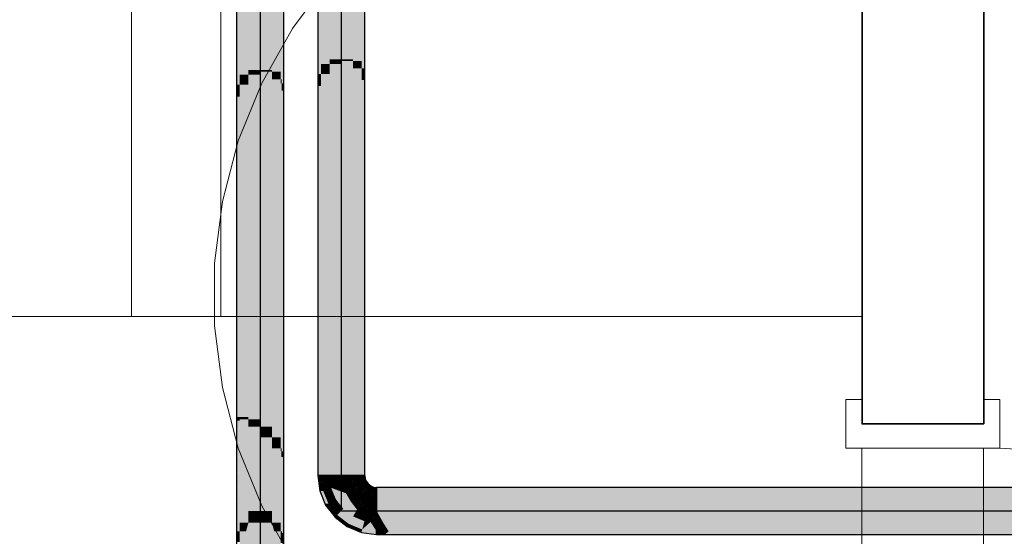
# Model space of a CAD drawing. Extents: x -297 to 573, y -46 to 548.
# Tile 14 of 256: x -34 to -10, y 208 to 220. Entities that reach past the tile are written whole.
import ezdxf
from ezdxf.lldxf.tags import DXFTag

# ---------------------------------------------------------------- set-up
doc = ezdxf.new("R2010")
doc.units = 0
doc.layers.get('0').update_dxf_attribs({"lineweight": 35})
for name, color, linetype, lineweight in [('0-Shading', 7, 'Continuous', 35), ('5_EG-BESTAND', 7, 'Continuous', 25), ('5_EG-HLSE', 7, 'Continuous', 25), ('5_EG-NEU', 7, 'Continuous', 25)]:
    doc.layers.add(name, color=color, linetype=linetype, lineweight=lineweight)
doc.layers.add('H_Ruecklauf_EG', color=5, linetype='Continuous', lineweight=25, true_color=0x0000ff)
doc.layers.add('H_Vorlauf_EG', color=1, linetype='Continuous', lineweight=25, true_color=0xff0000)
tags = doc.linetypes.add('ALL_S17', pattern=[0.0005, 0, -0.0005]).pattern_tags.tags
tags[6:7] = [DXFTag(74, 4), DXFTag(75, 0), DXFTag(340, '0'), DXFTag(46, 1.0), DXFTag(50, 0.0), DXFTag(44, 0.0), DXFTag(45, 0.0)]
tags[4:5] = [DXFTag(74, 4), DXFTag(75, 0), DXFTag(340, '0'), DXFTag(46, 1.0), DXFTag(50, 0.0), DXFTag(44, 0.0), DXFTag(45, 0.0)]
tags = doc.linetypes.add('PUNKT2_S9', pattern=[0.0005, 0, -0.0005]).pattern_tags.tags
tags[6:7] = [DXFTag(74, 4), DXFTag(75, 0), DXFTag(340, '0'), DXFTag(46, 1.0), DXFTag(50, 0.0), DXFTag(44, 0.0), DXFTag(45, 0.0)]
tags[4:5] = [DXFTag(74, 4), DXFTag(75, 0), DXFTag(340, '0'), DXFTag(46, 1.0), DXFTag(50, 0.0), DXFTag(44, 0.0), DXFTag(45, 0.0)]

# ---------------------------------------------------------------- blocks, each defined once
blk = doc.blocks.new('Shading-A07ALD3D1N', base_point=(94.309, 118.274))
at = {"layer": '0-Shading', "color": 14, "true_color": 0xa00000}
for points in [[(-25.525, 219.064), (-25.603, 219.064), (-25.525, 231.257)], [(-25.603, 219.064), (-25.525, 231.257), (-25.603, 231.257)], [(-26.607, 218.932), (-26.685, 218.932), (-26.607, 227.005)], [(-26.685, 218.932), (-26.607, 227.005), (-26.685, 227.005)], [(-25.525, 218.784), (-25.525, 219.064), (-25.603, 219.064)], [(-25.603, 218.784), (-25.525, 218.784), (-25.603, 219.064)], [(-26.685, 218.632), (-26.607, 218.932), (-26.685, 218.932)], [(-26.685, 218.632), (-26.607, 218.632), (-26.607, 218.932)], [(-25.603, 209.036), (-25.525, 209.036), (-25.603, 218.784)], [(-25.525, 209.036), (-25.603, 218.784), (-25.525, 218.784)], [(-26.685, 209.036), (-26.607, 209.036), (-26.685, 218.632)], [(-26.607, 209.036), (-26.685, 218.632), (-26.607, 218.632)], [(-26.672, 208.934), (-26.607, 209.036), (-26.685, 209.036)], [(-26.594, 208.934), (-26.672, 208.934), (-26.607, 209.036)], [(-26.658, 208.833), (-26.594, 208.934), (-26.672, 208.934)], [(-26.581, 208.833), (-26.658, 208.833), (-26.594, 208.934)], [(-25.593, 208.961), (-25.525, 209.036), (-25.603, 209.036)], [(-25.515, 208.961), (-25.593, 208.961), (-25.525, 209.036)], [(-25.59, 208.941), (-25.515, 208.961), (-25.593, 208.961)], [(-25.523, 208.941), (-25.59, 208.941), (-25.525, 208.958)], [(-25.563, 208.875), (-25.523, 208.941), (-25.59, 208.941)], [(-25.514, 208.875), (-25.563, 208.875), (-25.523, 208.941)], [(-25.554, 208.852), (-25.514, 208.875), (-25.563, 208.875)], [(-25.525, 208.852), (-25.554, 208.852), (-25.532, 208.865)], [(-25.5, 208.782), (-25.525, 208.852), (-25.554, 208.852)], [(-25.51, 208.865), (-25.532, 208.865), (-25.514, 208.875)], [(-25.495, 208.794), (-25.51, 208.865), (-25.532, 208.865)], [(-25.514, 208.958), (-25.525, 208.958), (-25.515, 208.961)], [(-25.516, 208.891), (-25.514, 208.958), (-25.525, 208.958)], [(-25.489, 208.782), (-25.5, 208.782), (-25.525, 208.852)], [(-25.486, 208.891), (-25.516, 208.891), (-25.514, 208.958)], [(-25.514, 208.875), (-25.486, 208.891), (-25.516, 208.891)], [(-25.474, 208.875), (-25.514, 208.875), (-25.486, 208.891)], [(-25.494, 208.831), (-25.474, 208.875), (-25.514, 208.875)], [(-25.477, 208.794), (-25.495, 208.794), (-25.51, 208.865)], [(-25.44, 208.831), (-25.494, 208.831), (-25.474, 208.875)], [(-26.638, 208.681), (-26.581, 208.833), (-26.658, 208.833)], [(-26.561, 208.681), (-26.638, 208.681), (-26.581, 208.833)], [(-26.636, 208.661), (-26.561, 208.681), (-26.638, 208.681)], [(-26.552, 208.661), (-26.636, 208.661), (-26.561, 208.681)], [(-26.507, 208.35), (-26.552, 208.661), (-26.636, 208.661)], [(-26.424, 208.35), (-26.507, 208.35), (-26.552, 208.661)], [(-25.495, 208.776), (-25.489, 208.782), (-25.5, 208.782)], [(-25.489, 208.782), (-25.477, 208.794), (-25.495, 208.794)], [(-25.482, 208.776), (-25.495, 208.776), (-25.489, 208.782)], [(-25.419, 208.717), (-25.482, 208.776), (-25.495, 208.776)], [(-25.477, 208.794), (-25.44, 208.831), (-25.494, 208.831)], [(-25.467, 208.782), (-25.489, 208.782), (-25.477, 208.794)], [(-25.427, 208.725), (-25.467, 208.782), (-25.489, 208.782)], [(-25.392, 208.794), (-25.477, 208.794), (-25.44, 208.831)], [(-25.469, 208.785), (-25.392, 208.794), (-25.477, 208.794)], [(-25.38, 208.785), (-25.469, 208.785), (-25.392, 208.794)], [(-25.415, 208.725), (-25.38, 208.785), (-25.469, 208.785)], [(-25.415, 208.725), (-25.427, 208.725), (-25.467, 208.782)], [(-25.419, 208.717), (-25.415, 208.725), (-25.427, 208.725)], [(-25.4, 208.717), (-25.419, 208.717), (-25.415, 208.725)], [(-25.33, 208.681), (-25.4, 208.717), (-25.419, 208.717)], [(-25.318, 208.725), (-25.415, 208.725), (-25.31, 208.756)], [(-25.415, 208.725), (-25.31, 208.756), (-25.397, 208.756)], [(-25.33, 208.681), (-25.318, 208.725), (-25.415, 208.725)], [(-25.31, 208.756), (-25.397, 208.756), (-25.38, 208.785)], [(-25.235, 208.681), (-25.33, 208.681), (-25.235, 208.746)], [(-25.33, 208.681), (-25.235, 208.746), (-25.313, 208.746)], [(-25.235, 208.668), (-25.235, 208.681), (-25.33, 208.681)], [(-25.235, 208.746), (-25.313, 208.746), (-25.31, 208.756)], [(-25.235, 208.668), (-12.676, 208.668), (-25.235, 208.746)], [(-12.676, 208.668), (-25.235, 208.746), (-12.735, 208.746)], [(-12.676, 208.668), (22.417, 208.668), (-12.735, 208.746)], [(22.417, 208.668), (-12.735, 208.746), (22.207, 208.746)], [(-26.491, 208.311), (-26.424, 208.35), (-26.507, 208.35)], [(-26.394, 208.311), (-26.491, 208.311), (-26.424, 208.35)], [(-26.303, 208.066), (-26.394, 208.311), (-26.491, 208.311)], [(-26.206, 208.066), (-26.303, 208.066), (-26.394, 208.311)], [(-26.26, 208.011), (-26.206, 208.066), (-26.303, 208.066)], [(-26.134, 208.011), (-26.26, 208.011), (-26.206, 208.066)], [(-26.048, 207.847), (-26.134, 208.011), (-26.26, 208.011)], [(-25.921, 207.847), (-26.048, 207.847), (-26.134, 208.011)], [(-25.96, 207.78), (-25.921, 207.847), (-26.048, 207.847)], [(-25.759, 207.78), (-25.96, 207.78), (-25.921, 207.847)], [(-25.792, 207.71), (-25.759, 207.78), (-25.96, 207.78)], [(-25.59, 207.71), (-25.792, 207.71), (-25.759, 207.78)], [(-25.61, 207.635), (-25.59, 207.71), (-25.792, 207.71)], [(-25.235, 207.635), (-25.61, 207.635), (-25.235, 207.664)], [(-25.61, 207.635), (-25.235, 207.664), (-25.603, 207.664)], [(-25.235, 207.586), (-25.235, 207.635), (-25.61, 207.635)], [(-25.235, 207.664), (-25.603, 207.664), (-25.59, 207.71)], [(-25.235, 207.586), (-25.033, 207.586), (-25.235, 207.664)], [(-25.033, 207.586), (-25.235, 207.664), (-24.939, 207.664)], [(-25.033, 207.586), (-12.424, 207.586), (-24.973, 207.636)], [(-24.973, 207.636), (-13.199, 207.664), (-24.939, 207.664)], [(-24.973, 207.636), (-12.413, 207.636), (-16.155, 207.657)], [(-12.424, 207.586), (-24.973, 207.636), (-12.413, 207.636)], [(-16.155, 207.657), (-12.408, 207.657), (-13.199, 207.664)], [(-12.413, 207.636), (-16.155, 207.657), (-12.408, 207.657)], [(-12.408, 207.657), (-12.407, 207.664), (-13.199, 207.664)], [(-12.424, 207.586), (23.097, 207.586), (-12.407, 207.664)], [(23.097, 207.586), (-12.407, 207.664), (23.188, 207.664)]]:
    blk.add_solid(points, dxfattribs=at)
at = {"layer": '0-Shading', "color": 1, "true_color": 0xfa0000}
for points in [[(-26.105, 219.288), (-26.395, 219.288), (-26.105, 227.321)], [(-26.395, 219.288), (-26.105, 227.321), (-26.395, 227.321)], [(-25.815, 219.288), (-26.105, 219.288), (-25.815, 227.137)], [(-26.105, 219.288), (-25.815, 227.137), (-26.105, 227.137)], [(-26.395, 219.172), (-26.105, 219.288), (-26.395, 219.288)], [(-26.395, 219.172), (-26.105, 219.172), (-26.105, 219.288)], [(-25.815, 219.249), (-25.815, 219.288), (-26.105, 219.288)], [(-26.105, 219.249), (-25.815, 219.249), (-26.105, 219.288)], [(-26.395, 209.036), (-26.105, 209.036), (-26.395, 219.172)], [(-26.105, 209.036), (-26.395, 219.172), (-26.105, 219.172)], [(-26.105, 209.036), (-25.815, 209.036), (-26.105, 219.249)], [(-25.815, 209.036), (-26.105, 219.249), (-25.815, 219.249)], [(-26.374, 208.875), (-26.105, 209.036), (-26.395, 209.036)], [(-26.095, 208.875), (-26.374, 208.875), (-26.105, 209.036)], [(-26.091, 208.814), (-26.279, 208.814), (-26.374, 208.875)], [(-26.091, 208.814), (-26.095, 208.875), (-26.374, 208.875)], [(-26.216, 208.773), (-26.361, 208.773), (-26.374, 208.875)], [(-26.076, 208.814), (-26.091, 208.814), (-26.105, 209.036)], [(-26.084, 208.878), (-25.815, 209.036), (-26.105, 209.036)], [(-25.823, 208.878), (-26.084, 208.878), (-25.815, 209.036)], [(-26.076, 208.811), (-25.823, 208.878), (-26.084, 208.878)], [(-25.832, 208.811), (-26.076, 208.811), (-25.823, 208.878)], [(-25.789, 208.723), (-25.844, 208.723), (-25.795, 208.878)], [(-25.844, 208.723), (-25.795, 208.878), (-25.823, 208.878)], [(-25.823, 208.878), (-25.795, 208.886), (-25.822, 208.886)], [(-25.795, 208.878), (-25.823, 208.878), (-25.795, 208.886)], [(-25.795, 208.886), (-25.822, 208.886), (-25.815, 209.036)], [(-25.737, 208.746), (-25.79, 208.746), (-25.795, 208.886)], [(-26.356, 208.736), (-26.216, 208.773), (-26.361, 208.773)], [(-26.16, 208.736), (-26.356, 208.736), (-26.216, 208.773)], [(-25.989, 208.601), (-26.3, 208.601), (-26.356, 208.736)], [(-26.062, 208.628), (-26.16, 208.736), (-26.356, 208.736)], [(-26.24, 208.456), (-25.989, 208.601), (-26.3, 208.601)], [(-26.268, 208.807), (-26.091, 208.814), (-26.279, 208.814)], [(-26.09, 208.807), (-26.268, 208.807), (-26.091, 208.814)], [(-26.216, 208.773), (-26.09, 208.807), (-26.268, 208.807)], [(-25.905, 208.456), (-26.24, 208.456), (-25.989, 208.601)], [(-26.083, 208.773), (-26.216, 208.773), (-26.09, 208.807)], [(-26.063, 208.67), (-26.083, 208.773), (-26.216, 208.773)], [(-26, 208.628), (-26.062, 208.628), (-26.16, 208.736)], [(-26.076, 208.811), (-26.076, 208.814), (-26.091, 208.814)], [(-26.076, 208.811), (-26.09, 208.811), (-26.091, 208.814)], [(-26.09, 208.807), (-26.076, 208.811), (-26.09, 208.811)], [(-26.074, 208.807), (-26.09, 208.807), (-26.076, 208.811)], [(-26.063, 208.67), (-26.074, 208.807), (-26.09, 208.807)], [(-26.028, 208.696), (-25.832, 208.811), (-26.076, 208.811)], [(-26.017, 208.67), (-26.063, 208.67), (-26.074, 208.807)], [(-26, 208.628), (-26.017, 208.67), (-26.063, 208.67)], [(-25.989, 208.601), (-26, 208.628), (-26.062, 208.628)], [(-25.848, 208.696), (-26.028, 208.696), (-25.832, 208.811)], [(-26, 208.628), (-25.848, 208.696), (-26.028, 208.696)], [(-25.942, 208.628), (-26, 208.628), (-25.85, 208.681)], [(-26, 208.628), (-25.85, 208.681), (-25.882, 208.681)], [(-25.976, 208.608), (-25.942, 208.628), (-26, 208.628)], [(-25.976, 208.608), (-25.992, 208.608), (-26, 208.628)], [(-25.989, 208.601), (-25.976, 208.608), (-25.992, 208.608)], [(-25.968, 208.601), (-25.989, 208.601), (-25.976, 208.608)], [(-25.85, 208.421), (-25.885, 208.421), (-25.989, 208.601)], [(-25.886, 208.468), (-25.968, 208.601), (-25.989, 208.601)], [(-25.865, 208.608), (-25.976, 208.608), (-25.85, 208.681)], [(-25.881, 208.531), (-25.865, 208.608), (-25.976, 208.608)], [(-25.803, 208.468), (-25.886, 208.468), (-25.968, 208.601)], [(-25.85, 208.681), (-25.882, 208.681), (-25.848, 208.696)], [(-25.81, 208.531), (-25.881, 208.531), (-25.85, 208.681)], [(-25.791, 208.681), (-25.85, 208.681), (-25.789, 208.716)], [(-25.85, 208.681), (-25.824, 208.696), (-25.848, 208.696)], [(-25.799, 208.488), (-25.791, 208.681), (-25.85, 208.681)], [(-25.848, 208.696), (-25.789, 208.723), (-25.844, 208.723)], [(-25.824, 208.696), (-25.848, 208.696), (-25.789, 208.716)], [(-25.848, 208.696), (-25.789, 208.716), (-25.804, 208.716)], [(-25.789, 208.716), (-25.804, 208.716), (-25.789, 208.723)], [(-25.67, 208.468), (-25.803, 208.468), (-25.661, 208.61)], [(-25.799, 208.488), (-25.745, 208.716), (-25.789, 208.716)], [(-25.783, 208.488), (-25.799, 208.488), (-25.661, 208.61)], [(-25.799, 208.488), (-25.661, 208.61), (-25.77, 208.61)], [(-25.789, 208.723), (-25.737, 208.746), (-25.79, 208.746)], [(-25.778, 208.723), (-25.789, 208.723), (-25.737, 208.746)], [(-25.745, 208.716), (-25.789, 208.716), (-25.737, 208.746)], [(-25.789, 208.716), (-25.778, 208.723), (-25.789, 208.723)], [(-25.661, 208.61), (-25.77, 208.61), (-25.737, 208.746)], [(-25.66, 208.645), (-25.681, 208.645), (-25.737, 208.746)], [(-25.661, 208.61), (-25.66, 208.645), (-25.681, 208.645)], [(-25.643, 208.41), (-25.673, 208.41), (-25.661, 208.61)], [(-25.645, 208.626), (-25.661, 208.626), (-25.66, 208.645)], [(-25.661, 208.61), (-25.645, 208.626), (-25.661, 208.626)], [(-25.626, 208.61), (-25.661, 208.61), (-25.626, 208.611)], [(-25.661, 208.61), (-25.626, 208.611), (-25.66, 208.611)], [(-25.644, 208.421), (-25.626, 208.61), (-25.661, 208.61)], [(-25.626, 208.611), (-25.66, 208.611), (-25.645, 208.626)], [(-25.59, 208.421), (-25.644, 208.421), (-25.626, 208.61)], [(-25.525, 208.534), (-25.612, 208.534), (-25.626, 208.611)], [(-26.196, 208.399), (-25.905, 208.456), (-26.24, 208.456)], [(-25.872, 208.399), (-26.196, 208.399), (-25.905, 208.456)], [(-26.055, 208.216), (-25.872, 208.399), (-26.196, 208.399)], [(-25.731, 208.216), (-26.055, 208.216), (-25.872, 208.399)], [(-25.85, 208.421), (-25.803, 208.468), (-25.886, 208.468)], [(-25.872, 208.399), (-25.85, 208.421), (-25.885, 208.421)], [(-25.828, 208.488), (-25.81, 208.531), (-25.881, 208.531)], [(-25.829, 208.399), (-25.872, 208.399), (-25.85, 208.421)], [(-25.762, 208.256), (-25.829, 208.399), (-25.872, 208.399)], [(-25.742, 208.421), (-25.85, 208.421), (-25.803, 208.468)], [(-25.67, 208.282), (-25.712, 208.282), (-25.85, 208.421)], [(-25.745, 208.34), (-25.742, 208.421), (-25.85, 208.421)], [(-25.686, 208.256), (-25.762, 208.256), (-25.829, 208.399)], [(-25.799, 208.488), (-25.828, 208.488), (-25.81, 208.531)], [(-25.803, 208.468), (-25.799, 208.488), (-25.828, 208.488)], [(-25.803, 208.468), (-25.799, 208.472), (-25.802, 208.472)], [(-25.676, 208.37), (-25.67, 208.468), (-25.803, 208.468)], [(-25.799, 208.472), (-25.802, 208.472), (-25.799, 208.488)], [(-25.799, 208.472), (-25.783, 208.488), (-25.799, 208.488)], [(-25.637, 208.34), (-25.745, 208.34), (-25.742, 208.421)], [(-25.64, 208.37), (-25.676, 208.37), (-25.643, 208.404)], [(-25.676, 208.37), (-25.643, 208.404), (-25.674, 208.404)], [(-25.637, 208.34), (-25.64, 208.37), (-25.676, 208.37)], [(-25.643, 208.404), (-25.674, 208.404), (-25.643, 208.41)], [(-25.674, 208.404), (-25.643, 208.41), (-25.673, 208.41)], [(-25.643, 208.41), (-25.59, 208.421), (-25.644, 208.421)], [(-25.597, 208.41), (-25.643, 208.41), (-25.59, 208.421)], [(-25.637, 208.34), (-25.597, 208.41), (-25.643, 208.41)], [(-25.422, 208.34), (-25.637, 208.34), (-25.4, 208.421)], [(-25.637, 208.34), (-25.4, 208.421), (-25.59, 208.421)], [(-25.59, 208.421), (-25.525, 208.534), (-25.612, 208.534)], [(-25.4, 208.421), (-25.59, 208.421), (-25.393, 208.448)], [(-25.59, 208.421), (-25.428, 208.443), (-25.577, 208.443)], [(-25.428, 208.443), (-25.577, 208.443), (-25.525, 208.534)], [(-25.385, 208.476), (-25.463, 208.476), (-25.525, 208.534)], [(-25.433, 208.448), (-25.385, 208.476), (-25.463, 208.476)], [(-25.419, 208.209), (-25.457, 208.209), (-25.241, 208.448)], [(-25.457, 208.209), (-25.241, 208.448), (-25.393, 208.448)], [(-25.393, 208.448), (-25.433, 208.448), (-25.385, 208.476)], [(-25.428, 208.443), (-25.393, 208.448), (-25.433, 208.448)], [(-25.235, 208.192), (-25.432, 208.192), (-25.235, 208.456)], [(-25.241, 208.448), (-25.393, 208.448), (-25.235, 208.456)], [(-25.393, 208.448), (-25.235, 208.456), (-25.391, 208.456)], [(-25.235, 208.456), (-25.391, 208.456), (-25.385, 208.476)], [(-25.235, 208.166), (-12.503, 208.166), (-25.235, 208.456)], [(-12.503, 208.166), (-25.235, 208.456), (-12.591, 208.456)], [(-12.503, 208.166), (22.952, 208.166), (-12.591, 208.456)], [(22.952, 208.166), (-12.591, 208.456), (22.69, 208.456)], [(-26.034, 208.199), (-25.731, 208.216), (-26.055, 208.216)], [(-25.718, 208.199), (-26.034, 208.199), (-25.731, 208.216)], [(-25.815, 208.031), (-25.718, 208.199), (-26.034, 208.199)], [(-25.551, 208.031), (-25.815, 208.031), (-25.718, 208.199)], [(-25.718, 208.199), (-25.686, 208.256), (-25.762, 208.256)], [(-25.67, 208.282), (-25.637, 208.34), (-25.745, 208.34)], [(-25.611, 208.199), (-25.718, 208.199), (-25.686, 208.256)], [(-25.622, 208.102), (-25.611, 208.199), (-25.718, 208.199)], [(-25.686, 208.256), (-25.67, 208.282), (-25.712, 208.282)], [(-25.624, 208.256), (-25.686, 208.256), (-25.67, 208.282)], [(-25.568, 208.166), (-25.624, 208.256), (-25.686, 208.256)], [(-25.558, 208.282), (-25.67, 208.282), (-25.637, 208.34)], [(-25.493, 208.209), (-25.558, 208.282), (-25.67, 208.282)], [(-25.46, 208.196), (-25.52, 208.196), (-25.67, 208.282)], [(-25.457, 208.209), (-25.422, 208.34), (-25.637, 208.34)], [(-25.468, 208.166), (-25.568, 208.166), (-25.624, 208.256)], [(-25.485, 208.102), (-25.622, 208.102), (-25.611, 208.199)], [(-25.485, 208.102), (-25.468, 208.166), (-25.568, 208.166)], [(-25.457, 208.209), (-25.493, 208.209), (-25.558, 208.282)], [(-25.468, 208.166), (-25.46, 208.196), (-25.52, 208.196)], [(-25.46, 208.196), (-25.457, 208.209), (-25.493, 208.209)], [(-25.376, 208.102), (-25.485, 208.102), (-25.432, 208.192)], [(-25.485, 208.102), (-25.432, 208.192), (-25.461, 208.192)], [(-25.432, 208.192), (-25.461, 208.192), (-25.46, 208.196)], [(-25.437, 208.196), (-25.46, 208.196), (-25.457, 208.209)], [(-25.432, 208.192), (-25.437, 208.196), (-25.46, 208.196)], [(-25.432, 208.192), (-25.419, 208.209), (-25.457, 208.209)], [(-25.235, 208.166), (-25.235, 208.192), (-25.432, 208.192)], [(-25.235, 208.166), (-25.402, 208.166), (-25.432, 208.192)], [(-25.235, 208.021), (-25.325, 208.021), (-25.432, 208.192)], [(-25.235, 208.021), (-25.235, 208.166), (-25.402, 208.166)], [(-25.154, 208.021), (-25.235, 208.021), (-25.235, 208.166)], [(-20.982, 207.886), (-25.078, 207.886), (-25.235, 208.166)], [(-21.3, 207.907), (-12.503, 208.166), (-25.235, 208.166)], [(-12.443, 207.907), (-21.3, 207.907), (-12.503, 208.166)], [(-12.463, 207.994), (22.952, 208.166), (-12.503, 208.166)], [(23.061, 207.994), (-12.463, 207.994), (22.952, 208.166)], [(-25.727, 207.995), (-25.551, 208.031), (-25.815, 208.031)], [(-25.514, 207.995), (-25.727, 207.995), (-25.551, 208.031)], [(-25.535, 207.915), (-25.514, 207.995), (-25.727, 207.995)], [(-25.514, 207.995), (-25.485, 208.102), (-25.622, 208.102)], [(-25.411, 207.915), (-25.535, 207.915), (-25.514, 207.995)], [(-25.385, 207.896), (-25.411, 207.915), (-25.535, 207.915)], [(-25.309, 207.995), (-25.514, 207.995), (-25.315, 208.004)], [(-25.514, 207.995), (-25.315, 208.004), (-25.512, 208.004)], [(-25.282, 207.896), (-25.385, 207.896), (-25.514, 207.995)], [(-25.235, 207.876), (-25.309, 207.995), (-25.514, 207.995)], [(-25.315, 208.004), (-25.512, 208.004), (-25.485, 208.102)], [(-25.315, 208.004), (-25.376, 208.102), (-25.485, 208.102)], [(-25.235, 207.876), (-25.282, 207.896), (-25.385, 207.896)], [(-25.315, 208.004), (-25.235, 208.021), (-25.325, 208.021)], [(-25.235, 208.004), (-25.315, 208.004), (-25.235, 208.021)], [(-25.235, 207.958), (-25.286, 207.958), (-25.315, 208.004)], [(-25.235, 207.958), (-25.235, 208.004), (-25.315, 208.004)], [(-25.235, 207.876), (-25.235, 207.958), (-25.286, 207.958)], [(-25.072, 207.876), (-25.154, 208.021), (-25.235, 208.021)], [(-25.235, 207.876), (-25.072, 207.876), (-25.235, 208.021)], [(-25.072, 207.876), (-20.982, 207.886), (-25.078, 207.886)], [(-25.072, 207.876), (-20.83, 207.876), (-20.982, 207.886)], [(-20.982, 207.886), (-12.443, 207.907), (-21.3, 207.907)], [(-20.982, 207.886), (-12.438, 207.886), (-12.443, 207.907)], [(-20.83, 207.876), (-12.435, 207.876), (-20.982, 207.886)], [(-12.435, 207.876), (-20.982, 207.886), (-12.438, 207.886)], [(-12.443, 207.907), (23.061, 207.994), (-12.463, 207.994)], [(-12.443, 207.907), (23.115, 207.907), (23.061, 207.994)], [(-12.435, 207.876), (23.135, 207.876), (-12.443, 207.907)], [(23.135, 207.876), (-12.443, 207.907), (23.115, 207.907)]]:
    blk.add_solid(points, dxfattribs=at)
at = {"layer": '0-Shading', "color": 12, "true_color": 0xd90000}
for points in [[(-26.395, 219.172), (-26.607, 219.172), (-26.395, 227.245)], [(-26.607, 219.172), (-26.395, 227.245), (-26.607, 227.245)], [(-25.603, 219.249), (-25.815, 219.249), (-25.603, 226.857)], [(-25.815, 219.249), (-25.603, 226.857), (-25.815, 226.857)], [(-26.607, 218.932), (-26.395, 219.172), (-26.607, 219.172)], [(-26.607, 218.932), (-26.395, 218.932), (-26.395, 219.172)], [(-25.603, 219.064), (-25.603, 219.249), (-25.815, 219.249)], [(-25.815, 219.064), (-25.603, 219.064), (-25.815, 219.249)], [(-25.815, 209.036), (-25.603, 209.036), (-25.815, 219.064)], [(-25.603, 209.036), (-25.815, 219.064), (-25.603, 219.064)], [(-26.607, 209.036), (-26.395, 209.036), (-26.607, 218.932)], [(-26.395, 209.036), (-26.607, 218.932), (-26.395, 218.932)], [(-26.594, 208.934), (-26.395, 209.036), (-26.607, 209.036)], [(-26.382, 208.934), (-26.594, 208.934), (-26.395, 209.036)], [(-26.374, 208.875), (-26.382, 208.934), (-26.594, 208.934)], [(-26.374, 208.875), (-26.586, 208.875), (-26.594, 208.934)], [(-26.568, 208.736), (-26.374, 208.875), (-26.586, 208.875)], [(-26.356, 208.736), (-26.568, 208.736), (-26.374, 208.875)], [(-25.797, 208.896), (-25.743, 209.036), (-25.815, 209.036)], [(-25.757, 208.896), (-25.797, 208.896), (-25.743, 209.036)], [(-25.795, 208.886), (-25.757, 208.896), (-25.797, 208.896)], [(-25.781, 208.886), (-25.795, 208.886), (-25.782, 208.889)], [(-25.737, 208.746), (-25.781, 208.886), (-25.795, 208.886)], [(-25.756, 208.889), (-25.782, 208.889), (-25.757, 208.896)], [(-25.74, 208.753), (-25.756, 208.889), (-25.782, 208.889)], [(-25.757, 208.896), (-25.608, 208.936), (-25.753, 208.936)], [(-25.613, 208.896), (-25.757, 208.896), (-25.608, 208.936)], [(-25.738, 208.811), (-25.613, 208.896), (-25.757, 208.896)], [(-25.725, 208.753), (-25.74, 208.753), (-25.756, 208.889)], [(-25.608, 208.936), (-25.753, 208.936), (-25.603, 209.036)], [(-25.753, 208.936), (-25.603, 209.036), (-25.743, 209.036)], [(-25.625, 208.811), (-25.738, 208.811), (-25.613, 208.896)], [(-25.586, 208.833), (-25.622, 208.833), (-25.59, 208.936)], [(-25.622, 208.833), (-25.59, 208.936), (-25.608, 208.936)], [(-25.608, 208.936), (-25.59, 208.941), (-25.607, 208.941)], [(-25.59, 208.936), (-25.608, 208.936), (-25.59, 208.941)], [(-25.59, 208.941), (-25.607, 208.941), (-25.603, 209.036)], [(-25.554, 208.852), (-25.587, 208.852), (-25.59, 208.941)], [(-25.586, 208.833), (-25.554, 208.852), (-25.587, 208.852)], [(-25.548, 208.833), (-25.586, 208.833), (-25.554, 208.852)], [(-25.495, 208.776), (-25.53, 208.776), (-25.554, 208.852)], [(-26.561, 208.681), (-26.356, 208.736), (-26.568, 208.736)], [(-26.333, 208.681), (-26.561, 208.681), (-26.356, 208.736)], [(-26.468, 208.456), (-26.333, 208.681), (-26.561, 208.681)], [(-26.24, 208.456), (-26.468, 208.456), (-26.333, 208.681)], [(-25.737, 208.746), (-25.725, 208.753), (-25.74, 208.753)], [(-25.725, 208.753), (-25.625, 208.811), (-25.738, 208.811)], [(-25.721, 208.746), (-25.737, 208.746), (-25.725, 208.753)], [(-25.662, 208.648), (-25.721, 208.746), (-25.737, 208.746)], [(-25.637, 208.753), (-25.725, 208.753), (-25.625, 208.811)], [(-25.659, 208.648), (-25.637, 208.753), (-25.725, 208.753)], [(-25.659, 208.648), (-25.662, 208.648), (-25.721, 208.746)], [(-25.66, 208.645), (-25.659, 208.648), (-25.662, 208.648)], [(-25.66, 208.645), (-25.658, 208.646), (-25.659, 208.646)], [(-25.657, 208.645), (-25.66, 208.645), (-25.658, 208.646)], [(-25.645, 208.626), (-25.657, 208.645), (-25.66, 208.645)], [(-25.658, 208.648), (-25.659, 208.648), (-25.625, 208.811)], [(-25.658, 208.646), (-25.658, 208.648), (-25.659, 208.648)], [(-25.658, 208.646), (-25.659, 208.646), (-25.659, 208.648)], [(-25.658, 208.646), (-25.592, 208.699), (-25.647, 208.699)], [(-25.625, 208.646), (-25.658, 208.646), (-25.593, 208.678)], [(-25.658, 208.646), (-25.593, 208.678), (-25.618, 208.678)], [(-25.645, 208.626), (-25.625, 208.646), (-25.658, 208.646)], [(-25.592, 208.699), (-25.647, 208.699), (-25.587, 208.811)], [(-25.647, 208.699), (-25.587, 208.811), (-25.625, 208.811)], [(-25.598, 208.626), (-25.645, 208.626), (-25.593, 208.678)], [(-25.626, 208.611), (-25.598, 208.626), (-25.645, 208.626)], [(-25.598, 208.626), (-25.645, 208.626), (-25.598, 208.626)], [(-25.645, 208.626), (-25.598, 208.626), (-25.645, 208.626)], [(-25.578, 208.611), (-25.626, 208.611), (-25.586, 208.62)], [(-25.626, 208.611), (-25.599, 208.617), (-25.615, 208.617)], [(-25.541, 208.546), (-25.578, 208.611), (-25.626, 208.611)], [(-25.587, 208.811), (-25.625, 208.811), (-25.586, 208.833)], [(-25.625, 208.811), (-25.586, 208.833), (-25.622, 208.833)], [(-25.593, 208.678), (-25.618, 208.678), (-25.592, 208.699)], [(-25.599, 208.617), (-25.615, 208.617), (-25.598, 208.626)], [(-25.599, 208.617), (-25.557, 208.626), (-25.598, 208.626)], [(-25.598, 208.626), (-25.505, 208.673), (-25.593, 208.673)], [(-25.557, 208.626), (-25.598, 208.626), (-25.497, 208.638)], [(-25.598, 208.626), (-25.497, 208.638), (-25.574, 208.638)], [(-25.506, 208.678), (-25.593, 208.678), (-25.522, 208.749)], [(-25.593, 208.678), (-25.572, 208.699), (-25.592, 208.699)], [(-25.505, 208.673), (-25.593, 208.673), (-25.506, 208.678)], [(-25.593, 208.673), (-25.506, 208.678), (-25.593, 208.678)], [(-25.592, 208.699), (-25.523, 208.754), (-25.59, 208.754)], [(-25.572, 208.699), (-25.592, 208.699), (-25.522, 208.749)], [(-25.592, 208.699), (-25.522, 208.749), (-25.529, 208.749)], [(-25.523, 208.754), (-25.59, 208.754), (-25.548, 208.833)], [(-25.59, 208.754), (-25.548, 208.833), (-25.586, 208.833)], [(-25.475, 208.62), (-25.586, 208.62), (-25.46, 208.646)], [(-25.518, 208.546), (-25.475, 208.62), (-25.586, 208.62)], [(-25.518, 208.546), (-25.541, 208.546), (-25.578, 208.611)], [(-25.497, 208.638), (-25.574, 208.638), (-25.505, 208.673)], [(-25.523, 208.754), (-25.495, 208.776), (-25.53, 208.776)], [(-25.522, 208.749), (-25.529, 208.749), (-25.523, 208.754)], [(-25.518, 208.754), (-25.523, 208.754), (-25.495, 208.776)], [(-25.522, 208.749), (-25.518, 208.754), (-25.523, 208.754)], [(-25.478, 208.749), (-25.522, 208.749), (-25.495, 208.776)], [(-25.511, 208.702), (-25.478, 208.749), (-25.522, 208.749)], [(-25.367, 208.546), (-25.518, 208.546), (-25.34, 208.646)], [(-25.518, 208.546), (-25.34, 208.646), (-25.46, 208.646)], [(-25.449, 208.702), (-25.511, 208.702), (-25.478, 208.749)], [(-25.505, 208.673), (-25.449, 208.702), (-25.511, 208.702)], [(-25.505, 208.673), (-25.438, 208.685), (-25.483, 208.685)], [(-25.444, 208.673), (-25.505, 208.673), (-25.438, 208.685)], [(-25.499, 208.646), (-25.444, 208.673), (-25.505, 208.673)], [(-25.46, 208.646), (-25.499, 208.646), (-25.444, 208.673)], [(-25.497, 208.638), (-25.46, 208.646), (-25.499, 208.646)], [(-25.419, 208.717), (-25.458, 208.717), (-25.495, 208.776)], [(-25.438, 208.685), (-25.483, 208.685), (-25.449, 208.702)], [(-25.34, 208.646), (-25.46, 208.646), (-25.335, 208.663)], [(-25.46, 208.646), (-25.335, 208.663), (-25.45, 208.663)], [(-25.449, 208.702), (-25.419, 208.717), (-25.458, 208.717)], [(-25.335, 208.663), (-25.45, 208.663), (-25.33, 208.681)], [(-25.45, 208.663), (-25.33, 208.681), (-25.44, 208.681)], [(-25.428, 208.702), (-25.449, 208.702), (-25.419, 208.717)], [(-25.438, 208.685), (-25.428, 208.702), (-25.449, 208.702)], [(-25.33, 208.681), (-25.44, 208.681), (-25.419, 208.717)], [(-25.235, 208.476), (-25.385, 208.476), (-25.235, 208.663)], [(-25.385, 208.476), (-25.235, 208.663), (-25.335, 208.663)], [(-25.235, 208.663), (-25.335, 208.663), (-25.235, 208.668)], [(-25.335, 208.663), (-25.235, 208.668), (-25.334, 208.668)], [(-25.235, 208.668), (-25.334, 208.668), (-25.33, 208.681)], [(-25.235, 208.456), (-12.591, 208.456), (-25.235, 208.668)], [(-12.591, 208.456), (-25.235, 208.668), (-12.676, 208.668)], [(-12.591, 208.456), (22.69, 208.456), (-12.676, 208.668)], [(22.69, 208.456), (-12.676, 208.668), (22.417, 208.668)], [(-26.424, 208.35), (-26.24, 208.456), (-26.468, 208.456)], [(-26.158, 208.35), (-26.424, 208.35), (-26.24, 208.456)], [(-26.321, 208.216), (-26.158, 208.35), (-26.424, 208.35)], [(-26.055, 208.216), (-26.321, 208.216), (-26.158, 208.35)], [(-25.525, 208.534), (-25.518, 208.546), (-25.541, 208.546)], [(-25.495, 208.534), (-25.525, 208.534), (-25.518, 208.546)], [(-25.385, 208.476), (-25.495, 208.534), (-25.525, 208.534)], [(-25.385, 208.476), (-25.367, 208.546), (-25.518, 208.546)], [(-25.235, 208.456), (-25.235, 208.476), (-25.385, 208.476)], [(-26.206, 208.066), (-26.055, 208.216), (-26.321, 208.216)], [(-25.86, 208.066), (-26.206, 208.066), (-26.055, 208.216)], [(-26.161, 208.031), (-25.86, 208.066), (-26.206, 208.066)], [(-25.815, 208.031), (-26.161, 208.031), (-25.86, 208.066)], [(-25.921, 207.847), (-25.815, 208.031), (-26.161, 208.031)], [(-25.554, 207.847), (-25.921, 207.847), (-25.535, 207.915)], [(-25.921, 207.847), (-25.535, 207.915), (-25.882, 207.915)], [(-25.535, 207.915), (-25.882, 207.915), (-25.815, 208.031)], [(-25.265, 207.71), (-25.59, 207.71), (-25.385, 207.896)], [(-25.59, 207.71), (-25.385, 207.896), (-25.541, 207.896)], [(-25.385, 207.896), (-25.541, 207.896), (-25.535, 207.915)], [(-25.235, 207.844), (-25.352, 207.844), (-25.385, 207.896)], [(-25.235, 207.876), (-25.328, 207.876), (-25.385, 207.896)], [(-25.235, 207.844), (-25.235, 207.876), (-25.328, 207.876)], [(-25.235, 207.664), (-24.939, 207.664), (-25.235, 207.876)], [(-24.939, 207.664), (-25.235, 207.876), (-25.072, 207.876)], [(-24.939, 207.664), (-13.199, 207.664), (-25.072, 207.876)], [(-13.199, 207.664), (-25.072, 207.876), (-20.83, 207.876)], [(-13.199, 207.664), (-12.407, 207.664), (-20.83, 207.876)], [(-12.407, 207.664), (-20.83, 207.876), (-12.435, 207.876)], [(-12.407, 207.664), (23.188, 207.664), (-12.435, 207.876)], [(23.188, 207.664), (-12.435, 207.876), (23.135, 207.876)], [(-25.59, 207.71), (-25.554, 207.847), (-25.921, 207.847)], [(-25.235, 207.664), (-25.265, 207.71), (-25.59, 207.71)], [(-25.235, 207.664), (-25.235, 207.844), (-25.352, 207.844)]]:
    blk.add_solid(points, dxfattribs=at)
blk = doc.blocks.new('Shading-A07ALD3F1N', base_point=(92.985, 118.47))
at = {"layer": '0-Shading', "color": 172, "true_color": 0x0000d9}
for points in [[(-28.395, 218.909), (-28.607, 218.909), (-28.395, 228.017)], [(-28.607, 218.909), (-28.395, 228.017), (-28.607, 228.017)], [(-27.603, 218.985), (-27.815, 218.985), (-27.603, 227.629)], [(-27.815, 218.985), (-27.603, 227.629), (-27.815, 227.629)], [(-28.607, 218.669), (-28.395, 218.909), (-28.607, 218.909)], [(-28.395, 218.669), (-28.607, 218.669), (-28.395, 218.909)], [(-27.603, 218.801), (-27.603, 218.985), (-27.815, 218.985)], [(-27.603, 218.801), (-27.815, 218.801), (-27.815, 218.985)], [(-27.603, 209.981), (-27.815, 209.981), (-27.603, 218.801)], [(-27.815, 209.981), (-27.603, 218.801), (-27.815, 218.801)], [(-28.395, 210.479), (-28.607, 210.479), (-28.395, 218.669)], [(-28.607, 210.479), (-28.395, 218.669), (-28.607, 218.669)], [(-28.395, 210.426), (-28.395, 210.479), (-28.607, 210.479)], [(-28.395, 210.426), (-28.607, 210.426), (-28.607, 210.479)], [(-28.395, 207.876), (-28.607, 207.876), (-28.395, 210.426)], [(-28.607, 207.876), (-28.395, 210.426), (-28.607, 210.426)], [(-27.603, 209.708), (-27.603, 209.981), (-27.815, 209.981)], [(-27.603, 209.708), (-27.815, 209.708), (-27.815, 209.981)], [(-27.603, 207.876), (-27.815, 207.876), (-27.603, 209.708)], [(-27.815, 207.876), (-27.603, 209.708), (-27.815, 209.708)], [(-28.607, 207.664), (-28.395, 207.876), (-28.607, 207.876)], [(-28.452, 207.664), (-28.607, 207.664), (-28.395, 207.876)], [(-28.607, 207.084), (-28.395, 207.084), (-28.395, 207.876)], [(-27.603, 207.664), (-27.603, 207.876), (-27.815, 207.876)], [(-27.603, 207.664), (-27.758, 207.664), (-27.815, 207.876)], [(-27.815, 207.084), (-27.603, 207.084), (-27.815, 207.876)], [(-28.607, 207.084), (-28.452, 207.664), (-28.607, 207.664)], [(-27.603, 207.084), (-27.603, 207.664), (-27.758, 207.664)]]:
    blk.add_solid(points, dxfattribs=at)
at = {"layer": '0-Shading', "color": 5, "true_color": 0x0000fa}
for points in [[(-28.105, 219.025), (-28.395, 219.025), (-28.105, 228.093)], [(-28.395, 219.025), (-28.105, 228.093), (-28.395, 228.093)], [(-27.815, 219.025), (-28.105, 219.025), (-27.815, 227.909)], [(-28.105, 219.025), (-27.815, 227.909), (-28.105, 227.909)], [(-28.395, 218.909), (-28.105, 219.025), (-28.395, 219.025)], [(-28.105, 218.909), (-28.395, 218.909), (-28.105, 219.025)], [(-27.815, 218.985), (-27.815, 219.025), (-28.105, 219.025)], [(-27.815, 218.985), (-28.105, 218.985), (-28.105, 219.025)], [(-28.105, 210.426), (-28.395, 210.426), (-28.105, 218.909)], [(-28.395, 210.426), (-28.105, 218.909), (-28.395, 218.909)], [(-27.815, 210.243), (-28.105, 210.243), (-27.815, 218.985)], [(-28.105, 210.243), (-27.815, 218.985), (-28.105, 218.985)], [(-28.105, 210.243), (-28.105, 210.426), (-28.395, 210.426)], [(-28.105, 210.243), (-28.395, 210.243), (-28.395, 210.426)], [(-28.105, 208.166), (-28.395, 208.166), (-28.105, 210.243)], [(-28.395, 208.166), (-28.105, 210.243), (-28.395, 210.243)], [(-27.815, 209.981), (-27.815, 210.243), (-28.105, 210.243)], [(-27.815, 209.981), (-28.105, 209.981), (-28.105, 210.243)], [(-27.815, 208.166), (-28.105, 208.166), (-27.815, 209.981)], [(-28.105, 208.166), (-27.815, 209.981), (-28.105, 209.981)], [(-28.395, 207.876), (-28.105, 208.166), (-28.395, 208.166)], [(-28.395, 207.876), (-28.105, 207.876), (-28.105, 208.166)], [(-27.815, 207.876), (-27.815, 208.166), (-28.105, 208.166)], [(-28.105, 207.876), (-27.815, 207.876), (-28.105, 208.166)], [(-28.395, 207.036), (-28.105, 207.036), (-28.395, 207.876)], [(-28.105, 207.036), (-28.395, 207.876), (-28.105, 207.876)], [(-28.105, 207.036), (-27.815, 207.036), (-28.105, 207.876)], [(-27.815, 207.036), (-28.105, 207.876), (-27.815, 207.876)]]:
    blk.add_solid(points, dxfattribs=at)
at = {"layer": '0-Shading', "color": 174, "true_color": 0x0000a0}
for points in [[(-28.607, 218.669), (-28.685, 218.669), (-28.607, 227.777)], [(-28.685, 218.669), (-28.607, 227.777), (-28.685, 227.777)], [(-27.575, 218.801), (-27.603, 218.801), (-27.575, 227.522)], [(-27.603, 218.801), (-27.575, 227.522), (-27.603, 227.522)], [(-27.525, 218.701), (-27.575, 218.701), (-27.525, 227.329)], [(-27.575, 218.701), (-27.525, 227.329), (-27.575, 227.329)], [(-27.575, 218.701), (-27.575, 218.801), (-27.603, 218.801)], [(-27.575, 218.701), (-27.603, 218.701), (-27.603, 218.801)], [(-28.685, 218.368), (-28.607, 218.669), (-28.685, 218.669)], [(-28.607, 218.368), (-28.685, 218.368), (-28.607, 218.669)], [(-27.575, 209.708), (-27.603, 209.708), (-27.575, 218.701)], [(-27.603, 209.708), (-27.575, 218.701), (-27.603, 218.701)], [(-27.525, 218.521), (-27.525, 218.701), (-27.575, 218.701)], [(-27.525, 218.521), (-27.575, 218.521), (-27.575, 218.701)], [(-28.607, 210.479), (-28.685, 210.479), (-28.607, 218.368)], [(-28.685, 210.479), (-28.607, 218.368), (-28.685, 218.368)], [(-27.525, 209.633), (-27.575, 209.633), (-27.525, 218.521)], [(-27.575, 209.633), (-27.525, 218.521), (-27.575, 218.521)], [(-28.685, 210.388), (-28.607, 210.479), (-28.685, 210.479)], [(-28.61, 210.388), (-28.685, 210.388), (-28.607, 210.479)], [(-28.677, 207.405), (-28.685, 207.405), (-28.61, 210.388)], [(-28.685, 207.405), (-28.61, 210.388), (-28.685, 210.388)], [(-28.607, 207.664), (-28.671, 207.664), (-28.607, 210.479)], [(-27.575, 209.633), (-27.575, 209.708), (-27.603, 209.708)], [(-27.58, 209.647), (-27.603, 209.647), (-27.603, 209.708)], [(-27.6, 207.664), (-27.603, 207.664), (-27.603, 209.708)], [(-27.6, 207.661), (-27.58, 209.647), (-27.603, 209.647)], [(-27.563, 207.661), (-27.6, 207.661), (-27.58, 209.647)], [(-27.525, 209.498), (-27.579, 209.498), (-27.58, 209.647)], [(-27.525, 209.498), (-27.525, 209.633), (-27.575, 209.633)], [(-27.563, 207.623), (-27.525, 209.498), (-27.579, 209.498)], [(-27.525, 207.623), (-27.563, 207.623), (-27.525, 209.498)], [(-28.677, 207.405), (-28.607, 207.664), (-28.671, 207.664)], [(-28.607, 207.405), (-28.677, 207.405), (-28.607, 207.664)], [(-27.6, 207.661), (-27.6, 207.664), (-27.603, 207.664)], [(-27.6, 207.661), (-27.602, 207.661), (-27.603, 207.664)], [(-27.6, 207.654), (-27.603, 207.654), (-27.603, 207.664)], [(-27.6, 207.084), (-27.603, 207.084), (-27.6, 207.654)], [(-27.603, 207.084), (-27.6, 207.654), (-27.603, 207.654)], [(-27.6, 207.654), (-27.6, 207.661), (-27.602, 207.661)], [(-27.563, 207.623), (-27.563, 207.661), (-27.6, 207.661)], [(-27.593, 207.654), (-27.6, 207.654), (-27.6, 207.661)], [(-27.582, 207.586), (-27.593, 207.654), (-27.6, 207.654)], [(-27.6, 207.374), (-27.525, 207.374), (-27.6, 207.654)], [(-27.525, 207.586), (-27.582, 207.586), (-27.593, 207.654)], [(-27.525, 207.586), (-27.525, 207.623), (-27.563, 207.623)], [(-27.525, 207.374), (-27.525, 207.586), (-27.582, 207.586)]]:
    blk.add_solid(points, dxfattribs=at)
blk = doc.blocks.new('Referenz-A07ALD4Q1N', base_point=(-101.907, -12.836))
at = {"layer": '5_EG-BESTAND', "color": 0, "linetype": 'ALL_S17', "lineweight": 13, "ltscale": 0.13}
for p, q in [((-26.393, 221.277), (-27.312, 220.045)), ((-27.312, 220.045), (-28.067, 218.705)), ((-28.067, 218.705), (-28.644, 217.28)), ((-28.644, 217.28), (-29.034, 215.792)), ((-29.034, 215.792), (-29.231, 214.267)), ((-29.231, 214.267), (-29.231, 212.73)), ((-29.231, 212.73), (-29.034, 211.205)), ((-29.034, 211.205), (-28.644, 209.717)), ((-28.644, 209.717), (-28.067, 208.292)), ((-28.067, 208.292), (-27.312, 206.952))]:
    blk.add_line(p, q, dxfattribs=at)
at = {"layer": '5_EG-HLSE', "color": 0, "lineweight": 13}
for p, q in [((-31.271, 212.959), (-31.271, 230.959)), ((-29.071, 212.959), (-29.071, 230.959)), ((-13.271, 212.959), (-13.271, 230.959)), ((-13.271, 212.959), (-31.271, 212.959)), ((-16.271, 212.959), (-13.271, 212.959))]:
    blk.add_line(p, q, dxfattribs=at)
at = {"layer": '5_EG-NEU', "color": 0, "lineweight": 35}
for p, q in [((-13.271, 233.959), (-13.271, 210.31)), ((-10.281, 210.31), (-10.281, 233.959)), ((-13.281, 210.31), (-10.281, 210.31))]:
    blk.add_line(p, q, dxfattribs=at)
at = {"layer": '5_EG-NEU', "color": 0, "lineweight": 13}
for p, q in [((-31.271, 212.959), (-31.271, 230.959)), ((-31.271, 212.959), (-38.525, 212.959)), ((-13.681, 209.71), (-13.681, 210.91)), ((-13.681, 210.91), (-13.281, 210.91)), ((-13.281, 210.91), (-13.281, 210.31)), ((-10.281, 210.31), (-10.281, 210.91)), ((-10.281, 210.91), (-9.881, 210.91)), ((-9.881, 210.91), (-9.881, 209.71)), ((-13.281, 210.31), (-10.281, 210.31)), ((-9.881, 209.71), (-13.681, 209.71)), ((-8.195, 209.606), (-9.881, 209.71))]:
    blk.add_line(p, q, dxfattribs=at)
at = {"layer": '5_EG-NEU', "color": 0, "linetype": 'PUNKT2_S9', "lineweight": 13, "ltscale": 0.13}
for p, q in [((-13.281, 209.71), (-13.281, 195.71)), ((-10.282, 209.71), (-10.282, 195.71))]:
    blk.add_line(p, q, dxfattribs=at)
blk = doc.blocks.new('Rohr - 1703-A07ALDCA1N', base_point=(-26.499, 146.856))
at = {"color": 0, "linetype": 'ByBlock', "lineweight": -2, "ltscale": 0.25}
for p, q in [((-26.105, 232.694), (-26.105, 208.166)), ((-26.105, 208.166), (-4.215, 208.166))]:
    blk.add_line(p, q, dxfattribs=at)
blk = doc.blocks.new('Rohr - 1703-A07ALDCE1N', base_point=(-28.135, 146.956))
at = {"color": 0, "linetype": 'ByBlock', "lineweight": -2, "ltscale": 0.25}
blk.add_line((-28.105, 232.694), (-28.105, 206.166), dxfattribs=at)
blk = doc.blocks.new('Geometrie-A07ALDCK1N', base_point=(-26.769, 118.07))
at = {"layer": 'H_Vorlauf_EG'}
for p, q in [((-26.685, 231.824), (-26.685, 209.036)), ((-25.525, 209.036), (-25.525, 231.824)), ((-26.345, 209.036), (-26.685, 209.036)), ((-26.685, 209.036), (-26.665, 209.036)), ((-26.665, 209.036), (-26.685, 209.036)), ((-26.685, 209.036), (-26.636, 208.661)), ((-26.665, 209.036), (-26.607, 209.036)), ((-26.607, 209.036), (-26.665, 209.036)), ((-26.607, 209.036), (-26.515, 209.036)), ((-26.515, 209.036), (-26.607, 209.036)), ((-26.515, 209.036), (-26.395, 209.036)), ((-26.395, 209.036), (-26.515, 209.036)), ((-26.395, 209.036), (-26.255, 209.036)), ((-26.255, 209.036), (-26.395, 209.036)), ((-25.865, 209.036), (-26.345, 209.036)), ((-26.255, 209.036), (-26.105, 209.036)), ((-26.105, 209.036), (-26.255, 209.036)), ((-26.105, 209.036), (-25.955, 209.036)), ((-25.955, 209.036), (-26.105, 209.036)), ((-25.955, 209.036), (-25.815, 209.036)), ((-25.815, 209.036), (-25.955, 209.036)), ((-25.525, 209.036), (-25.865, 209.036)), ((-25.815, 209.036), (-25.695, 209.036)), ((-25.695, 209.036), (-25.815, 209.036)), ((-25.695, 209.036), (-25.603, 209.036)), ((-25.603, 209.036), (-25.695, 209.036)), ((-25.603, 209.036), (-25.545, 209.036)), ((-25.545, 209.036), (-25.603, 209.036)), ((-25.545, 209.036), (-25.525, 209.036)), ((-25.525, 209.036), (-25.545, 209.036)), ((-25.525, 209.036), (-25.515, 208.961)), ((-25.515, 208.961), (-25.486, 208.891)), ((-25.486, 208.891), (-25.44, 208.831)), ((-26.636, 208.661), (-26.491, 208.311)), ((-25.44, 208.831), (-25.38, 208.785)), ((-25.38, 208.785), (-25.31, 208.756)), ((-25.31, 208.756), (-25.235, 208.746)), ((93.29, 208.746), (-25.235, 208.746)), ((-25.235, 208.746), (-25.235, 208.406)), ((-25.235, 208.726), (-25.235, 208.746)), ((-25.235, 208.746), (-25.235, 208.726)), ((-25.235, 208.668), (-25.235, 208.726)), ((-25.235, 208.726), (-25.235, 208.668)), ((-25.235, 208.576), (-25.235, 208.668)), ((-25.235, 208.668), (-25.235, 208.576)), ((-25.235, 208.456), (-25.235, 208.576)), ((-25.235, 208.576), (-25.235, 208.456)), ((-25.235, 208.316), (-25.235, 208.456)), ((-25.235, 208.456), (-25.235, 208.316)), ((-25.235, 208.406), (-25.235, 207.926)), ((-26.491, 208.311), (-26.26, 208.011)), ((-25.235, 208.166), (-25.235, 208.316)), ((-25.235, 208.316), (-25.235, 208.166)), ((-25.235, 208.016), (-25.235, 208.166)), ((-25.235, 208.166), (-25.235, 208.016)), ((-26.26, 208.011), (-25.96, 207.78)), ((-25.235, 207.876), (-25.235, 208.016)), ((-25.235, 208.016), (-25.235, 207.876)), ((-25.235, 207.926), (-25.235, 207.586)), ((-25.235, 207.756), (-25.235, 207.876)), ((-25.235, 207.876), (-25.235, 207.756)), ((-25.96, 207.78), (-25.61, 207.635)), ((-25.61, 207.635), (-25.235, 207.586)), ((-25.235, 207.664), (-25.235, 207.756)), ((-25.235, 207.756), (-25.235, 207.664)), ((-25.235, 207.606), (-25.235, 207.664)), ((-25.235, 207.664), (-25.235, 207.606)), ((-25.235, 207.586), (-25.235, 207.606)), ((-25.235, 207.606), (-25.235, 207.586)), ((-25.235, 207.586), (93.29, 207.586))]:
    blk.add_line(p, q, dxfattribs=at)
blk = doc.blocks.new('Geometrie-A07ALDCM1N', base_point=(-28.685, 111.162))
at = {"layer": 'H_Ruecklauf_EG'}
for p, q in [((-28.685, 231.824), (-28.685, 207.036)), ((-27.525, 207.036), (-27.525, 231.824))]:
    blk.add_line(p, q, dxfattribs=at)

msp = doc.modelspace()

# ---------------------------------------------------------------- block references
at = {"color": 251, "lineweight": 25, "ltscale": 0.25, "true_color": 0x585858}
msp.add_blockref('Referenz-A07ALD4Q1N', (-101.907, -12.836), dxfattribs=at)
for name, p in [('Shading-A07ALD3F1N', (92.985, 118.47)), ('Shading-A07ALD3D1N', (94.309, 118.274))]:
    msp.add_blockref(name, p)
at = {"linetype": 'Continuous', "ltscale": 0.35}
for name, p in [('Geometrie-A07ALDCM1N', (-28.685, 111.162)), ('Geometrie-A07ALDCK1N', (-26.769, 118.07))]:
    msp.add_blockref(name, p, dxfattribs=at)
at = {"layer": 'H_Ruecklauf_EG', "ltscale": 0.25}
msp.add_blockref('Rohr - 1703-A07ALDCE1N', (-28.135, 146.956), dxfattribs=at)
at = {"layer": 'H_Vorlauf_EG', "ltscale": 0.25}
msp.add_blockref('Rohr - 1703-A07ALDCA1N', (-26.499, 146.856), dxfattribs=at)

doc.saveas('drawing.dxf')
